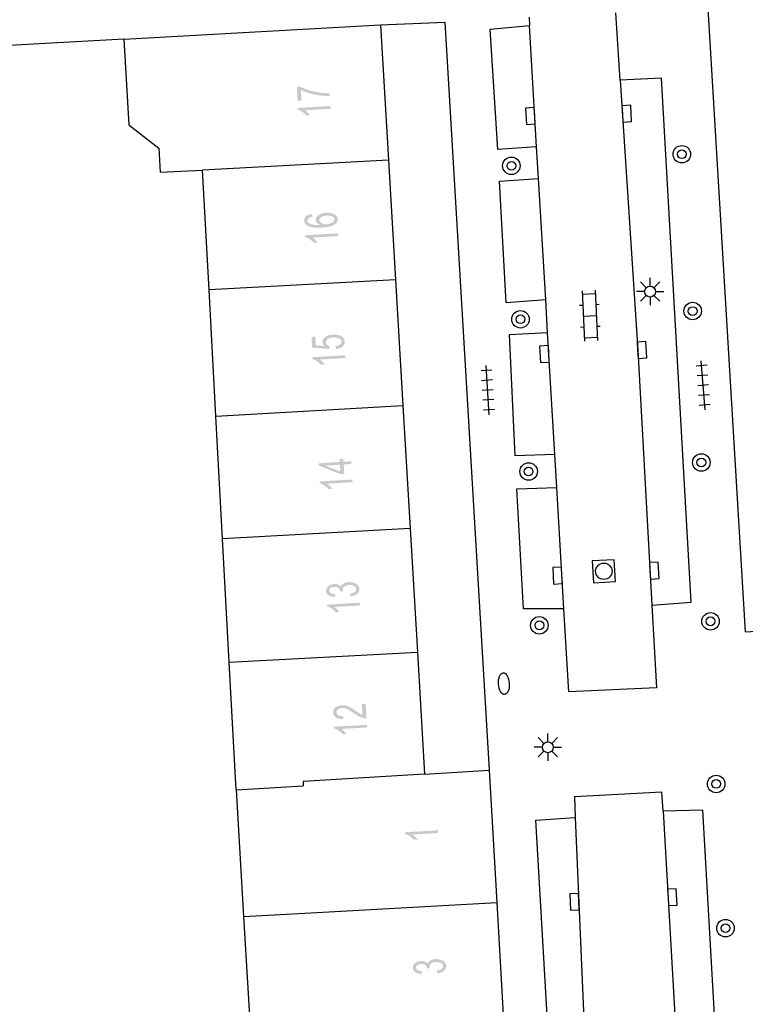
# Model space of a CAD drawing. Header units: metres. Extents: x 134521 to 134907, y 396000 to 396359.
# Tile 22 of 101: x 134585 to 134618, y 396156 to 396201. Entities that reach past the tile are written whole.
import ezdxf

# ---------------------------------------------------------------- set-up
doc = ezdxf.new("R2010")
doc.units = ezdxf.units.M
doc.header["$MEASUREMENT"] = 0

msp = doc.modelspace()

# ---------------------------------------------------------------- hatches: boundary and pattern name
at = {"linetype": 'Continuous', "lineweight": 0}
h = msp.add_hatch(color=251, dxfattribs=at)
edge = h.paths.add_edge_path()
edge.add_line((134597.894, 396197.669), (134597.717, 396197.658))
edge.add_line((134597.717, 396197.658), (134597.679, 396198.304))
edge.add_line((134597.679, 396198.304), (134597.822, 396198.313))
edge.add_spline(control_points=[(134597.822, 396198.313), (134597.98, 396198.227), (134598.238, 396198.148), (134598.496, 396198.069), (134598.765, 396198.034), (134598.955, 396198.008), (134599.18, 396198.011)], knot_values=[0, 0, 0, 0.333333, 0.333333, 0.666667, 0.666667, 1, 1, 1], degree=2, periodic=0)
edge.add_line((134599.18, 396198.011), (134599.187, 396197.885))
edge.add_spline(control_points=[(134599.187, 396197.885), (134599.01, 396197.877), (134598.757, 396197.906), (134598.505, 396197.936), (134598.267, 396198.005), (134598.03, 396198.074), (134597.865, 396198.157)], knot_values=[0, 0, 0, 0.333333, 0.333333, 0.666667, 0.666667, 1, 1, 1], degree=2, periodic=0)
edge.add_line((134597.865, 396198.157), (134597.894, 396197.669))
h = msp.add_hatch(color=251, dxfattribs=at)
edge = h.paths.add_edge_path()
edge.add_line((134599.214, 396197.423), (134599.222, 396197.301))
edge.add_line((134599.222, 396197.301), (134598.05, 396197.231))
edge.add_spline(control_points=[(134598.05, 396197.231), (134598.116, 396197.191), (134598.184, 396197.123), (134598.251, 396197.055), (134598.286, 396197)], knot_values=[0, 0, 0, 0.5, 0.5, 1, 1, 1], degree=2, periodic=0)
edge.add_line((134598.286, 396197), (134598.109, 396196.989))
edge.add_spline(control_points=[(134598.109, 396196.989), (134598.03, 396197.088), (134597.922, 396197.158), (134597.815, 396197.229), (134597.716, 396197.255)], knot_values=[0, 0, 0, 0.5, 0.5, 1, 1, 1], degree=2, periodic=0)
edge.add_line((134597.716, 396197.255), (134597.711, 396197.334))
edge.add_line((134597.711, 396197.334), (134599.214, 396197.423))
h = msp.add_hatch(color=251, dxfattribs=at)
edge = h.paths.add_edge_path()
edge.add_line((134598.371, 396192.487), (134598.393, 396192.366))
edge.add_spline(control_points=[(134598.393, 396192.366), (134598.285, 396192.343), (134598.238, 396192.31), (134598.162, 396192.255), (134598.166, 396192.182), (134598.169, 396192.124), (134598.221, 396192.082), (134598.288, 396192.028), (134598.411, 396192.002), (134598.535, 396191.975), (134598.76, 396191.987), (134598.656, 396192.026), (134598.603, 396192.087), (134598.55, 396192.148), (134598.546, 396192.218), (134598.539, 396192.341), (134598.669, 396192.435), (134598.799, 396192.529), (134599.014, 396192.542), (134599.155, 396192.55), (134599.278, 396192.517), (134599.401, 396192.484), (134599.47, 396192.416), (134599.538, 396192.349), (134599.544, 396192.259), (134599.553, 396192.106), (134599.389, 396191.999), (134599.226, 396191.893), (134598.838, 396191.87), (134598.404, 396191.844), (134598.201, 396191.939), (134598.024, 396192.023), (134598.015, 396192.181), (134598.008, 396192.299), (134598.103, 396192.38), (134598.197, 396192.461), (134598.371, 396192.487)], knot_values=[0, 0, 0, 0.055556, 0.055556, 0.111111, 0.111111, 0.166667, 0.166667, 0.222222, 0.222222, 0.277778, 0.277778, 0.333333, 0.333333, 0.388889, 0.388889, 0.444444, 0.444444, 0.5, 0.5, 0.555556, 0.555556, 0.611111, 0.611111, 0.666667, 0.666667, 0.722222, 0.722222, 0.777778, 0.777778, 0.833333, 0.833333, 0.888889, 0.888889, 0.944444, 0.944444, 1, 1, 1], degree=2, periodic=0)
edge = h.paths.add_edge_path(flags=16)
edge.add_spline(control_points=[(134599.045, 396192.023), (134599.141, 396192.029), (134599.226, 396192.061), (134599.311, 396192.093), (134599.354, 396192.144), (134599.396, 396192.194), (134599.393, 396192.248), (134599.389, 396192.326), (134599.291, 396192.376), (134599.194, 396192.426), (134599.033, 396192.416), (134598.877, 396192.407), (134598.791, 396192.347), (134598.705, 396192.287), (134598.71, 396192.203), (134598.715, 396192.12), (134598.808, 396192.067), (134598.9, 396192.015), (134599.045, 396192.023)], knot_values=[0, 0, 0, 0.111111, 0.111111, 0.222222, 0.222222, 0.333333, 0.333333, 0.444444, 0.444444, 0.555556, 0.555556, 0.666667, 0.666667, 0.777778, 0.777778, 0.888889, 0.888889, 1, 1, 1], degree=2, periodic=0)
h = msp.add_hatch(color=251, dxfattribs=at)
edge = h.paths.add_edge_path()
edge.add_line((134599.557, 396191.602), (134599.565, 396191.48))
edge.add_line((134599.565, 396191.48), (134598.393, 396191.41))
edge.add_spline(control_points=[(134598.393, 396191.41), (134598.459, 396191.37), (134598.527, 396191.302), (134598.594, 396191.234), (134598.629, 396191.179)], knot_values=[0, 0, 0, 0.5, 0.5, 1, 1, 1], degree=2, periodic=0)
edge.add_line((134598.629, 396191.179), (134598.452, 396191.168))
edge.add_spline(control_points=[(134598.452, 396191.168), (134598.373, 396191.267), (134598.265, 396191.337), (134598.158, 396191.408), (134598.059, 396191.434)], knot_values=[0, 0, 0, 0.5, 0.5, 1, 1, 1], degree=2, periodic=0)
edge.add_line((134598.059, 396191.434), (134598.054, 396191.513))
edge.add_line((134598.054, 396191.513), (134599.557, 396191.602))
h = msp.add_hatch(color=251, dxfattribs=at)
edge = h.paths.add_edge_path()
edge.add_line((134599.474, 396186.318), (134599.451, 396186.446))
edge.add_spline(control_points=[(134599.451, 396186.446), (134599.591, 396186.469), (134599.659, 396186.525), (134599.727, 396186.581), (134599.722, 396186.655), (134599.717, 396186.744), (134599.613, 396186.799), (134599.509, 396186.854), (134599.343, 396186.844), (134599.186, 396186.835), (134599.098, 396186.771), (134599.01, 396186.707), (134599.016, 396186.611), (134599.02, 396186.552), (134599.063, 396186.507), (134599.107, 396186.461), (134599.173, 396186.438)], knot_values=[0, 0, 0, 0.125, 0.125, 0.25, 0.25, 0.375, 0.375, 0.5, 0.5, 0.625, 0.625, 0.75, 0.75, 0.875, 0.875, 1, 1, 1], degree=2, periodic=0)
edge.add_line((134599.173, 396186.438), (134599.157, 396186.322))
edge.add_line((134599.157, 396186.322), (134598.382, 396186.373))
edge.add_line((134598.382, 396186.373), (134598.353, 396186.869))
edge.add_line((134598.353, 396186.869), (134598.528, 396186.879))
edge.add_line((134598.528, 396186.879), (134598.552, 396186.481))
edge.add_line((134598.552, 396186.481), (134598.957, 396186.451))
edge.add_spline(control_points=[(134598.957, 396186.451), (134598.858, 396186.536), (134598.852, 396186.634), (134598.844, 396186.765), (134598.975, 396186.863), (134599.106, 396186.961), (134599.319, 396186.974), (134599.523, 396186.986), (134599.676, 396186.915), (134599.863, 396186.83), (134599.873, 396186.664), (134599.881, 396186.528), (134599.772, 396186.435), (134599.663, 396186.342), (134599.474, 396186.318)], knot_values=[0, 0, 0, 0.142857, 0.142857, 0.285714, 0.285714, 0.428571, 0.428571, 0.571429, 0.571429, 0.714286, 0.714286, 0.857143, 0.857143, 1, 1, 1], degree=2, periodic=0)
h = msp.add_hatch(color=251, dxfattribs=at)
edge = h.paths.add_edge_path()
edge.add_line((134599.886, 396186.027), (134599.893, 396185.905))
edge.add_line((134599.893, 396185.905), (134598.722, 396185.836))
edge.add_spline(control_points=[(134598.722, 396185.836), (134598.787, 396185.795), (134598.855, 396185.727), (134598.923, 396185.659), (134598.958, 396185.604)], knot_values=[0, 0, 0, 0.5, 0.5, 1, 1, 1], degree=2, periodic=0)
edge.add_line((134598.958, 396185.604), (134598.78, 396185.593))
edge.add_spline(control_points=[(134598.78, 396185.593), (134598.701, 396185.692), (134598.594, 396185.763), (134598.486, 396185.833), (134598.387, 396185.86)], knot_values=[0, 0, 0, 0.5, 0.5, 1, 1, 1], degree=2, periodic=0)
edge.add_line((134598.387, 396185.86), (134598.382, 396185.939))
edge.add_line((134598.382, 396185.939), (134599.886, 396186.027))
h = msp.add_hatch(color=251, dxfattribs=at)
h.paths.add_polyline_path([(134599.677, 396180.594), (134598.68, 396180.992), (134598.674, 396181.092), (134599.644, 396181.15), (134599.636, 396181.284), (134599.805, 396181.294), (134599.813, 396181.16), (134600.171, 396181.181), (134600.178, 396181.058), (134599.82, 396181.037), (134599.846, 396180.604)])
h.paths.add_polyline_path([(134599.67, 396180.715), (134598.975, 396180.987), (134599.651, 396181.027)], flags=16)
h = msp.add_hatch(color=251, dxfattribs=at)
edge = h.paths.add_edge_path()
edge.add_line((134600.22, 396180.351), (134600.227, 396180.229))
edge.add_line((134600.227, 396180.229), (134599.056, 396180.16))
edge.add_spline(control_points=[(134599.056, 396180.16), (134599.122, 396180.119), (134599.19, 396180.051), (134599.257, 396179.983), (134599.292, 396179.928)], knot_values=[0, 0, 0, 0.5, 0.5, 1, 1, 1], degree=2, periodic=0)
edge.add_line((134599.292, 396179.928), (134599.115, 396179.917))
edge.add_spline(control_points=[(134599.115, 396179.917), (134599.036, 396180.016), (134598.928, 396180.087), (134598.821, 396180.157), (134598.722, 396180.184)], knot_values=[0, 0, 0, 0.5, 0.5, 1, 1, 1], degree=2, periodic=0)
edge.add_line((134598.722, 396180.184), (134598.717, 396180.263))
edge.add_line((134598.717, 396180.263), (134600.22, 396180.351))
h = msp.add_hatch(color=251, dxfattribs=at)
edge = h.paths.add_edge_path()
edge.add_line((134600.138, 396175.008), (134600.106, 396175.129))
edge.add_spline(control_points=[(134600.106, 396175.129), (134600.261, 396175.159), (134600.328, 396175.214), (134600.394, 396175.268), (134600.389, 396175.342), (134600.384, 396175.428), (134600.291, 396175.482), (134600.197, 396175.537), (134600.065, 396175.529), (134599.938, 396175.521), (134599.859, 396175.461), (134599.78, 396175.401), (134599.785, 396175.316), (134599.787, 396175.281), (134599.811, 396175.231)], knot_values=[0, 0, 0, 0.142857, 0.142857, 0.285714, 0.285714, 0.428571, 0.428571, 0.571429, 0.571429, 0.714286, 0.714286, 0.857143, 0.857143, 1, 1, 1], degree=2, periodic=0)
edge.add_line((134599.811, 396175.231), (134599.649, 396175.235))
edge.add_spline(control_points=[(134599.649, 396175.235), (134599.65, 396175.247), (134599.65, 396175.255), (134599.645, 396175.333), (134599.58, 396175.392), (134599.515, 396175.451), (134599.388, 396175.444), (134599.287, 396175.438), (134599.223, 396175.388), (134599.159, 396175.339), (134599.164, 396175.266), (134599.168, 396175.195), (134599.238, 396175.151), (134599.309, 396175.108), (134599.445, 396175.102)], knot_values=[0, 0, 0, 0.142857, 0.142857, 0.285714, 0.285714, 0.428571, 0.428571, 0.571429, 0.571429, 0.714286, 0.714286, 0.857143, 0.857143, 1, 1, 1], degree=2, periodic=0)
edge.add_line((134599.445, 396175.102), (134599.419, 396174.977))
edge.add_spline(control_points=[(134599.419, 396174.977), (134599.233, 396174.989), (134599.126, 396175.063), (134599.02, 396175.136), (134599.013, 396175.255), (134599.008, 396175.337), (134599.057, 396175.409), (134599.105, 396175.481), (134599.194, 396175.522), (134599.282, 396175.564), (134599.384, 396175.57), (134599.481, 396175.576), (134599.563, 396175.546), (134599.644, 396175.516), (134599.695, 396175.451), (134599.721, 396175.541), (134599.814, 396175.595), (134599.908, 396175.65), (134600.053, 396175.659), (134600.249, 396175.67), (134600.391, 396175.583), (134600.532, 396175.496), (134600.541, 396175.35), (134600.549, 396175.219), (134600.436, 396175.125), (134600.324, 396175.031), (134600.138, 396175.008)], knot_values=[0, 0, 0, 0.076923, 0.076923, 0.153846, 0.153846, 0.230769, 0.230769, 0.307692, 0.307692, 0.384615, 0.384615, 0.461538, 0.461538, 0.538462, 0.538462, 0.615385, 0.615385, 0.692308, 0.692308, 0.769231, 0.769231, 0.846154, 0.846154, 0.923077, 0.923077, 1, 1, 1], degree=2, periodic=0)
h = msp.add_hatch(color=251, dxfattribs=at)
edge = h.paths.add_edge_path()
edge.add_line((134600.553, 396174.716), (134600.561, 396174.594))
edge.add_line((134600.561, 396174.594), (134599.389, 396174.524))
edge.add_spline(control_points=[(134599.389, 396174.524), (134599.455, 396174.484), (134599.523, 396174.416), (134599.59, 396174.348), (134599.625, 396174.293)], knot_values=[0, 0, 0, 0.5, 0.5, 1, 1, 1], degree=2, periodic=0)
edge.add_line((134599.625, 396174.293), (134599.448, 396174.282))
edge.add_spline(control_points=[(134599.448, 396174.282), (134599.369, 396174.381), (134599.261, 396174.451), (134599.154, 396174.522), (134599.055, 396174.548)], knot_values=[0, 0, 0, 0.5, 0.5, 1, 1, 1], degree=2, periodic=0)
edge.add_line((134599.055, 396174.548), (134599.05, 396174.627))
edge.add_line((134599.05, 396174.627), (134600.553, 396174.716))
h = msp.add_hatch(color=251, dxfattribs=at)
edge = h.paths.add_edge_path()
edge.add_line((134600.648, 396170.085), (134600.825, 396170.095))
edge.add_line((134600.825, 396170.095), (134600.864, 396169.436))
edge.add_spline(control_points=[(134600.864, 396169.436), (134600.798, 396169.43), (134600.736, 396169.443), (134600.633, 396169.462), (134600.532, 396169.512), (134600.43, 396169.561), (134600.296, 396169.658), (134600.086, 396169.809), (134599.966, 396169.859), (134599.845, 396169.909), (134599.741, 396169.903), (134599.632, 396169.897), (134599.56, 396169.84), (134599.488, 396169.784), (134599.493, 396169.7), (134599.498, 396169.612), (134599.581, 396169.563), (134599.663, 396169.515), (134599.804, 396169.523)], knot_values=[0, 0, 0, 0.111111, 0.111111, 0.222222, 0.222222, 0.333333, 0.333333, 0.444444, 0.444444, 0.555556, 0.555556, 0.666667, 0.666667, 0.777778, 0.777778, 0.888889, 0.888889, 1, 1, 1], degree=2, periodic=0)
edge.add_line((134599.804, 396169.523), (134599.792, 396169.395))
edge.add_spline(control_points=[(134599.792, 396169.395), (134599.581, 396169.396), (134599.465, 396169.474), (134599.349, 396169.552), (134599.341, 396169.694), (134599.332, 396169.838), (134599.447, 396169.928), (134599.561, 396170.019), (134599.738, 396170.03), (134599.828, 396170.035), (134599.916, 396170.016), (134600.004, 396169.996), (134600.103, 396169.945), (134600.203, 396169.894), (134600.378, 396169.772), (134600.523, 396169.67), (134600.575, 396169.642), (134600.626, 396169.613), (134600.677, 396169.596)], knot_values=[0, 0, 0, 0.111111, 0.111111, 0.222222, 0.222222, 0.333333, 0.333333, 0.444444, 0.444444, 0.555556, 0.555556, 0.666667, 0.666667, 0.777778, 0.777778, 0.888889, 0.888889, 1, 1, 1], degree=2, periodic=0)
edge.add_line((134600.677, 396169.596), (134600.648, 396170.085))
h = msp.add_hatch(color=251, dxfattribs=at)
edge = h.paths.add_edge_path()
edge.add_line((134600.882, 396169.137), (134600.889, 396169.015))
edge.add_line((134600.889, 396169.015), (134599.718, 396168.946))
edge.add_spline(control_points=[(134599.718, 396168.946), (134599.784, 396168.905), (134599.851, 396168.837), (134599.919, 396168.769), (134599.954, 396168.714)], knot_values=[0, 0, 0, 0.5, 0.5, 1, 1, 1], degree=2, periodic=0)
edge.add_line((134599.954, 396168.714), (134599.776, 396168.703))
edge.add_spline(control_points=[(134599.776, 396168.703), (134599.698, 396168.802), (134599.59, 396168.873), (134599.482, 396168.944), (134599.384, 396168.97)], knot_values=[0, 0, 0, 0.5, 0.5, 1, 1, 1], degree=2, periodic=0)
edge.add_line((134599.384, 396168.97), (134599.379, 396169.049))
edge.add_line((134599.379, 396169.049), (134600.882, 396169.137))
h = msp.add_hatch(color=251, dxfattribs=at)
edge = h.paths.add_edge_path()
edge.add_line((134604.126, 396164.312), (134604.133, 396164.19))
edge.add_line((134604.133, 396164.19), (134602.962, 396164.122))
edge.add_spline(control_points=[(134602.962, 396164.122), (134603.028, 396164.081), (134603.095, 396164.013), (134603.163, 396163.945), (134603.198, 396163.89)], knot_values=[0, 0, 0, 0.5, 0.5, 1, 1, 1], degree=2, periodic=0)
edge.add_line((134603.198, 396163.89), (134603.02, 396163.879))
edge.add_spline(control_points=[(134603.02, 396163.879), (134602.941, 396163.978), (134602.834, 396164.049), (134602.726, 396164.12), (134602.627, 396164.146)], knot_values=[0, 0, 0, 0.5, 0.5, 1, 1, 1], degree=2, periodic=0)
edge.add_line((134602.627, 396164.146), (134602.623, 396164.225))
edge.add_line((134602.623, 396164.225), (134604.126, 396164.312))
h = msp.add_hatch(color=251, dxfattribs=at)
edge = h.paths.add_edge_path()
edge.add_line((134604.106, 396157.772), (134604.075, 396157.894))
edge.add_spline(control_points=[(134604.075, 396157.894), (134604.23, 396157.924), (134604.296, 396157.978), (134604.362, 396158.033), (134604.358, 396158.106), (134604.353, 396158.193), (134604.26, 396158.247), (134604.166, 396158.301), (134604.034, 396158.293), (134603.907, 396158.286), (134603.828, 396158.226), (134603.749, 396158.166), (134603.754, 396158.081), (134603.756, 396158.046), (134603.779, 396157.996)], knot_values=[0, 0, 0, 0.142857, 0.142857, 0.285714, 0.285714, 0.428571, 0.428571, 0.571429, 0.571429, 0.714286, 0.714286, 0.857143, 0.857143, 1, 1, 1], degree=2, periodic=0)
edge.add_line((134603.779, 396157.996), (134603.618, 396158))
edge.add_spline(control_points=[(134603.618, 396158), (134603.619, 396158.013), (134603.618, 396158.02), (134603.614, 396158.098), (134603.549, 396158.157), (134603.484, 396158.217), (134603.357, 396158.209), (134603.256, 396158.203), (134603.192, 396158.154), (134603.128, 396158.104), (134603.132, 396158.032), (134603.137, 396157.961), (134603.207, 396157.917), (134603.277, 396157.873), (134603.413, 396157.867)], knot_values=[0, 0, 0, 0.142857, 0.142857, 0.285714, 0.285714, 0.428571, 0.428571, 0.571429, 0.571429, 0.714286, 0.714286, 0.857143, 0.857143, 1, 1, 1], degree=2, periodic=0)
edge.add_line((134603.413, 396157.867), (134603.387, 396157.743))
edge.add_spline(control_points=[(134603.387, 396157.743), (134603.201, 396157.755), (134603.095, 396157.828), (134602.989, 396157.902), (134602.982, 396158.021), (134602.977, 396158.103), (134603.026, 396158.174), (134603.074, 396158.246), (134603.163, 396158.288), (134603.252, 396158.33), (134603.353, 396158.336), (134603.45, 396158.341), (134603.532, 396158.311), (134603.614, 396158.281), (134603.664, 396158.216), (134603.69, 396158.306), (134603.783, 396158.36), (134603.877, 396158.415), (134604.022, 396158.423), (134604.218, 396158.435), (134604.36, 396158.347), (134604.502, 396158.26), (134604.51, 396158.114), (134604.518, 396157.983), (134604.405, 396157.889), (134604.292, 396157.796), (134604.106, 396157.772)], knot_values=[0, 0, 0, 0.076923, 0.076923, 0.153846, 0.153846, 0.230769, 0.230769, 0.307692, 0.307692, 0.384615, 0.384615, 0.461538, 0.461538, 0.538462, 0.538462, 0.615385, 0.615385, 0.692308, 0.692308, 0.769231, 0.769231, 0.846154, 0.846154, 0.923077, 0.923077, 1, 1, 1], degree=2, periodic=0)

# ---------------------------------------------------------------- linework, layer by layer
at = {"color": 251}
for p, q in [((134616.349, 396203.957), (134618.18, 396173.39)), ((134608.293, 396201.482), (134608.315, 396201.105)), ((134612.465, 396198.609), (134612.268, 396201.679)), ((134593.04, 396200.67), (134601.5, 396201.13)), ((134601.5, 396201.13), (134604.44, 396201.26)), ((134601.5, 396201.13), (134601.865, 396194.942)), ((134604.44, 396201.26), (134606.47, 396167.07)), ((134606.524, 396200.942), (134608.315, 396201.105)), ((134608.641, 396195.552), (134608.315, 396201.105)), ((134589.775, 396200.486), (134593.04, 396200.67)), ((134606.864, 396195.441), (134606.524, 396200.942)), ((134589.775, 396200.486), (134577.95, 396199.82)), ((134589.775, 396200.486), (134589.996, 396196.571)), ((134614.343, 396198.697), (134612.465, 396198.609)), ((134612.465, 396198.609), (134613.26, 396186.27)), ((134615.708, 396174.738), (134614.343, 396198.697)), ((134589.996, 396196.571), (134591.377, 396195.5)), ((134591.377, 396195.5), (134591.437, 396194.393)), ((134608.641, 396195.552), (134606.864, 396195.441)), ((134608.727, 396194.105), (134608.641, 396195.552)), ((134601.865, 396194.942), (134593.373, 396194.497)), ((134601.865, 396194.942), (134602.187, 396189.479)), ((134591.437, 396194.393), (134593.373, 396194.497)), ((134593.669, 396189.022), (134593.373, 396194.497)), ((134606.948, 396193.982), (134608.727, 396194.105)), ((134607.251, 396188.427), (134606.948, 396193.982)), ((134609.054, 396188.558), (134608.727, 396194.105)), ((134602.187, 396189.479), (134593.669, 396189.022)), ((134602.187, 396189.479), (134602.526, 396183.728)), ((134613.65, 396189.117), (134613.385, 396189.382)), ((134613.827, 396189.19), (134613.827, 396189.565)), ((134614.004, 396189.117), (134614.269, 396189.382)), ((134593.98, 396183.252), (134593.669, 396189.022)), ((134610.715, 396188.971), (134610.83, 396186.673)), ((134611.314, 396189.001), (134611.429, 396186.703)), ((134613.577, 396188.94), (134613.202, 396188.94)), ((134614.077, 396188.94), (134614.452, 396188.94)), ((134609.054, 396188.558), (134607.251, 396188.427)), ((134609.142, 396187.072), (134609.054, 396188.558)), ((134610.722, 396188.821), (134611.322, 396188.851)), ((134613.65, 396188.763), (134613.385, 396188.498)), ((134613.827, 396188.69), (134613.827, 396188.315)), ((134614.269, 396188.498), (134614.004, 396188.763)), ((134610.598, 396188.314), (134610.747, 396188.321)), ((134611.347, 396188.351), (134611.496, 396188.359)), ((134610.772, 396187.822), (134611.372, 396187.852)), ((134607.4, 396186.972), (134609.142, 396187.072)), ((134609.47, 396181.5), (134609.142, 396187.072)), ((134610.648, 396187.315), (134610.797, 396187.323)), ((134611.397, 396187.353), (134611.546, 396187.36)), ((134607.66, 396181.428), (134607.4, 396186.972)), ((134610.822, 396186.823), (134611.422, 396186.853)), ((134613.26, 396186.27), (134613.909, 396174.607)), ((134616.341, 396183.532), (134616.169, 396185.776)), ((134606.598, 396185.349), (134606.099, 396185.317)), ((134606.478, 396183.312), (134606.334, 396185.558)), ((134616.436, 396185.57), (134615.937, 396185.532)), ((134606.627, 396184.9), (134606.128, 396184.868)), ((134616.47, 396185.122), (134615.972, 396185.084)), ((134606.655, 396184.451), (134606.157, 396184.419)), ((134616.504, 396184.673), (134616.006, 396184.635)), ((134606.684, 396184.002), (134606.185, 396183.97)), ((134616.538, 396184.224), (134616.04, 396184.186)), ((134593.98, 396183.252), (134602.526, 396183.728)), ((134602.526, 396183.728), (134602.857, 396178.114)), ((134606.713, 396183.553), (134606.214, 396183.521)), ((134616.573, 396183.776), (134616.074, 396183.738)), ((134594.284, 396177.633), (134593.98, 396183.252)), ((134609.47, 396181.5), (134607.66, 396181.428)), ((134609.56, 396179.978), (134609.47, 396181.5)), ((134607.737, 396179.918), (134609.56, 396179.978)), ((134608.046, 396174.437), (134607.737, 396179.918)), ((134609.887, 396174.434), (134609.56, 396179.978)), ((134602.857, 396178.114), (134594.284, 396177.633)), ((134602.857, 396178.114), (134603.191, 396172.463)), ((134594.588, 396171.993), (134594.284, 396177.633)), ((134618.18, 396173.39), (134666.12, 396176.18)), ((134613.909, 396174.607), (134615.708, 396174.738)), ((134613.909, 396174.607), (134614.12, 396170.82)), ((134609.887, 396174.434), (134608.046, 396174.437)), ((134610.11, 396170.65), (134609.887, 396174.434)), ((134594.588, 396171.993), (134603.191, 396172.463)), ((134603.191, 396172.463), (134603.52, 396166.88)), ((134594.903, 396166.162), (134594.588, 396171.993)), ((134614.12, 396170.82), (134610.11, 396170.65)), ((134609.152, 396168.36), (134609.152, 396168.735)), ((134608.975, 396168.287), (134608.71, 396168.552)), ((134609.329, 396168.287), (134609.594, 396168.552)), ((134608.902, 396168.11), (134608.527, 396168.11)), ((134608.975, 396167.933), (134608.71, 396167.668)), ((134609.152, 396167.86), (134609.152, 396167.485)), ((134609.594, 396167.668), (134609.329, 396167.933)), ((134609.402, 396168.11), (134609.777, 396168.11)), ((134603.52, 396166.88), (134597.961, 396166.552)), ((134603.52, 396166.88), (134606.47, 396167.07)), ((134606.47, 396167.07), (134606.821, 396161.012)), ((134597.961, 396166.552), (134597.973, 396166.343)), ((134594.903, 396166.162), (134597.973, 396166.343)), ((134594.903, 396166.162), (134595.244, 396160.374)), ((134614.37, 396166.06), (134610.37, 396165.84)), ((134614.421, 396165.182), (134614.37, 396166.06)), ((134610.37, 396165.84), (134610.409, 396164.904)), ((134616.238, 396165.228), (134614.421, 396165.182)), ((134614.421, 396165.182), (134615.152, 396152.484)), ((134616.955, 396152.686), (134616.238, 396165.228)), ((134608.611, 396164.772), (134610.409, 396164.904)), ((134610.385, 396133.465), (134608.611, 396164.772)), ((134610.409, 396164.904), (134611.15, 396147.45)), ((134598.315, 396160.543), (134606.821, 396161.012)), ((134606.821, 396161.012), (134607.149, 396155.346)), ((134595.244, 396160.374), (134598.315, 396160.543)), ((134595.244, 396160.374), (134595.577, 396154.727))]:
    msp.add_line(p, q, dxfattribs=at)
at = {"color": 251, "flags": 128}
for points in [[(134612.563, 396197.063), (134612.585, 396196.689), (134612.984, 396196.712), (134612.941, 396197.461), (134612.541, 396197.437), (134612.563, 396197.063)], [(134608.557, 396196.98), (134608.534, 396197.354), (134608.135, 396197.33), (134608.18, 396196.582), (134608.58, 396196.606), (134608.557, 396196.98)], [(134613.257, 396186.258), (134613.278, 396185.884), (134613.678, 396185.906), (134613.635, 396186.655), (134613.236, 396186.632), (134613.257, 396186.258)], [(134609.196, 396186.095), (134609.176, 396186.469), (134608.776, 396186.448), (134608.817, 396185.699), (134609.216, 396185.721), (134609.196, 396186.095)], [(134609.798, 396175.966), (134609.779, 396176.341), (134609.38, 396176.321), (134609.417, 396175.571), (134609.817, 396175.591), (134609.798, 396175.966)], [(134613.819, 396176.175), (134613.84, 396175.801), (134614.239, 396175.823), (134614.198, 396176.571), (134613.798, 396176.549), (134613.819, 396176.175)], [(134610.573, 396161.056), (134610.556, 396161.431), (134610.157, 396161.413), (134610.19, 396160.664), (134610.59, 396160.681), (134610.573, 396161.056)], [(134614.647, 396161.247), (134614.669, 396160.873), (134615.068, 396160.896), (134615.025, 396161.645), (134614.625, 396161.621), (134614.647, 396161.247)]]:
    msp.add_lwpolyline(points, dxfattribs=at)
msp.add_lwpolyline([(134611.242, 396175.626), (134612.241, 396175.685), (134612.182, 396176.684), (134611.183, 396176.625), (134611.242, 396175.626)], close=True, dxfattribs=at)
at = {"color": 251}
for centre, radius in [((134615.278, 396195.22), 0.4), ((134615.278, 396195.22), 0.2), ((134607.487, 396194.693), 0.4), ((134607.487, 396194.693), 0.2), ((134613.827, 396188.94), 0.25), ((134615.774, 396188.051), 0.4), ((134607.902, 396187.676), 0.4), ((134615.774, 396188.051), 0.2), ((134607.902, 396187.676), 0.2), ((134616.169, 396181.127), 0.4), ((134616.169, 396181.127), 0.2), ((134608.274, 396180.715), 0.4), ((134608.274, 396180.715), 0.2), ((134611.712, 396176.155), 0.375), ((134608.767, 396173.685), 0.4), ((134616.592, 396173.866), 0.4), ((134616.592, 396173.866), 0.2), ((134608.767, 396173.685), 0.2), ((134609.152, 396168.11), 0.25), ((134616.847, 396166.433), 0.4), ((134616.847, 396166.433), 0.2), ((134617.273, 396159.839), 0.4), ((134617.273, 396159.839), 0.2)]:
    msp.add_circle(centre, radius, dxfattribs=at)
msp.add_ellipse((134607.142, 396171.016), major_axis=(-0.03, 0.499), ratio=0.493984, dxfattribs=at)

doc.saveas('drawing.dxf')
